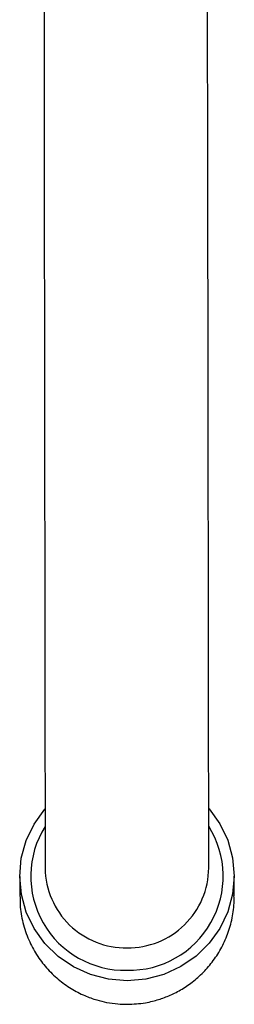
# Model space of a CAD drawing. Header units: millimetres. Extents: x 4095.901 to 4096.076, y 1727.87 to 1728.087.
# Tile 1 of 19: x 4095.976 to 4095.999, y 1727.87 to 1727.979. Entities that reach past the tile are written whole.
import ezdxf

# ---------------------------------------------------------------- set-up
doc = ezdxf.new("R2010")
doc.units = ezdxf.units.MM
doc.layers.add('SANINDUSA', color=3, linetype='Continuous')

msp = doc.modelspace()

# ---------------------------------------------------------------- linework, layer by layer
at = {"layer": 'SANINDUSA'}
for p, q in [((4095.975840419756, 1727.884359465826), (4095.975843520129, 1727.882130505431)), ((4095.999443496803, 1727.882163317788), (4095.999440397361, 1727.884392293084))]:
    msp.add_line(p, q, dxfattribs=at)
at = {"layer": 'SANINDUSA', "flags": 128}
for points in [[(4095.978423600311, 1728.040273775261), (4095.978431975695, 1728.034251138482), (4095.97844077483, 1728.027924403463), (4095.978449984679, 1728.02130130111), (4095.978459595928, 1728.014389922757), (4095.97846959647, 1728.007198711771), (4095.978479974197, 1727.99973645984), (4095.978490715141, 1727.992012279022), (4095.978501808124, 1727.98403561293), (4095.978513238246, 1727.975816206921), (4095.978524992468, 1727.967364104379)], [(4095.996524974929, 1727.967389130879), (4095.996513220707, 1727.975841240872), (4095.996501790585, 1727.98406064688), (4095.996490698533, 1727.992037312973), (4095.996479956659, 1727.999761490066), (4095.996469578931, 1728.007223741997), (4095.996459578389, 1728.014414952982), (4095.996449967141, 1728.021326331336), (4095.996440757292, 1728.027949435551), (4095.996431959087, 1728.03427617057), (4095.996423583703, 1728.040298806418)], [(4095.978524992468, 1727.967364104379), (4095.978531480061, 1727.962699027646), (4095.97853828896, 1727.957802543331), (4095.97854538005, 1727.952703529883), (4095.97855271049, 1727.947432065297), (4095.978560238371, 1727.942019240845), (4095.978567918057, 1727.936496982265), (4095.978575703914, 1727.930897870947), (4095.978583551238, 1727.925254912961)], [(4095.996583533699, 1727.925279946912), (4095.996575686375, 1727.930922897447), (4095.996567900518, 1727.936522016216), (4095.996560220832, 1727.942044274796), (4095.996552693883, 1727.947457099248), (4095.996545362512, 1727.952728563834), (4095.996538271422, 1727.957827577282), (4095.996531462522, 1727.962724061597), (4095.996524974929, 1727.967389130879)], [(4095.978583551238, 1727.925254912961), (4095.978588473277, 1727.921715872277), (4095.978593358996, 1727.918202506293), (4095.978598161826, 1727.914748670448), (4095.978602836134, 1727.911387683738), (4095.978607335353, 1727.908151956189), (4095.978611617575, 1727.90507264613), (4095.978615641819, 1727.902179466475), (4095.97861936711, 1727.899500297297)], [(4095.996619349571, 1727.899525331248), (4095.996615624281, 1727.902204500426), (4095.996611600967, 1727.905097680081), (4095.996607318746, 1727.908176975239), (4095.996602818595, 1727.911412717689), (4095.996598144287, 1727.914773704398), (4095.996593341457, 1727.918227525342), (4095.996588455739, 1727.921740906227), (4095.996583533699, 1727.925279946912)], [(4095.97861936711, 1727.899500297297), (4095.978622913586, 1727.89694985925), (4095.978626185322, 1727.894597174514), (4095.978629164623, 1727.892454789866), (4095.978631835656, 1727.890534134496), (4095.978634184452, 1727.888845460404), (4095.978636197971, 1727.887397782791), (4095.978637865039, 1727.886198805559), (4095.978639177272, 1727.885254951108)], [(4095.996639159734, 1727.885279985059), (4095.9966378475, 1727.88622383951), (4095.996636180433, 1727.887422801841), (4095.996634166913, 1727.888870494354), (4095.996631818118, 1727.890559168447), (4095.996629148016, 1727.892479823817), (4095.996626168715, 1727.894622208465), (4095.996622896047, 1727.896974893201), (4095.996619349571, 1727.899525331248)], [(4095.996630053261, 1727.891827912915), (4095.996669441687, 1727.891782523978), (4095.997851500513, 1727.890141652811), (4095.998723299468, 1727.888325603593), (4095.999258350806, 1727.886389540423), (4095.999440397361, 1727.884392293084), (4095.999263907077, 1727.882394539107), (4095.998734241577, 1727.880457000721), (4095.99786749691, 1727.878638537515), (4095.996690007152, 1727.876994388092), (4095.995237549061, 1727.875574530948), (4095.993554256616, 1727.874422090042), (4095.991691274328, 1727.873572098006), (4095.989705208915, 1727.873050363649), (4095.987656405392, 1727.872872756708), (4095.985607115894, 1727.873044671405), (4095.983619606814, 1727.873560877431), (4095.981754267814, 1727.874405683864), (4095.980067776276, 1727.875553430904), (4095.978611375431, 1727.876969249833), (4095.977429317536, 1727.878610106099), (4095.97655751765, 1727.880426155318), (4095.976022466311, 1727.882362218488), (4095.975840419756, 1727.884359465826), (4095.976016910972, 1727.886357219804), (4095.976546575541, 1727.888294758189), (4095.977413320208, 1727.890113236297), (4095.978590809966, 1727.891757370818), (4095.978630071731, 1727.891802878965)]]:
    msp.add_lwpolyline(points, dxfattribs=at)
at = {"layer": 'SANINDUSA'}
for centre, radius, start, end in [((4095.98741087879, 1727.884372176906), 0.01034818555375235, 148.024425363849, 271.3506691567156), ((4095.987869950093, 1727.884372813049), 0.01034818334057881, 268.8086743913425, 32.13496862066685), ((4095.98751943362, 1727.885373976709), 0.008881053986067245, 180.7679120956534, 270.8512116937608), ((4095.987758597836, 1727.885374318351), 0.008881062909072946, 269.3082055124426, 359.3914015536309)]:
    msp.add_arc(centre, radius, start, end, dxfattribs=at)
for points, knots in [([(4095.975882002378, 1727.882102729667), (4095.975874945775, 1727.881803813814), (4095.975852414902, 1727.880849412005), (4095.976157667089, 1727.879237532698), (4095.976770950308, 1727.877396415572), (4095.977665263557, 1727.875726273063), (4095.978755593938, 1727.874270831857), (4095.980040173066, 1727.873013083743), (4095.98146239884, 1727.871988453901), (4095.9829058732, 1727.87124062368), (4095.984224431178, 1727.870764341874), (4095.985449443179, 1727.870467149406), (4095.986564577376, 1727.870305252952), (4095.987323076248, 1727.870287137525), (4095.987660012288, 1727.870279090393)], [0, 0, 0, 0, 0.04833603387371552, 0.1543310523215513, 0.2631490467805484, 0.361611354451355, 0.4594746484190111, 0.5563304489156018, 0.6513089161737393, 0.741944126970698, 0.8183417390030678, 0.8774091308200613, 0.9455433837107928, 1, 1, 1, 1]), ([(4095.987660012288, 1727.870279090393), (4095.988334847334, 1727.870311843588), (4095.989279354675, 1727.870357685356), (4095.990641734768, 1727.870652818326), (4095.991778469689, 1727.871002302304), (4095.993083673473, 1727.871581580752), (4095.994380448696, 1727.872361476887), (4095.995631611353, 1727.87336079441), (4095.996781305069, 1727.874573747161), (4095.997779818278, 1727.87598775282), (4095.998586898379, 1727.877581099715), (4095.999145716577, 1727.879324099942), (4095.999436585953, 1727.880901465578), (4095.999413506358, 1727.881884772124), (4095.999405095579, 1727.882243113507)], [0, 0, 0, 0, 0.1082999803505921, 0.1515779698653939, 0.223719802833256, 0.2991201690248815, 0.38057879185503, 0.4663726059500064, 0.5558465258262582, 0.6484833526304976, 0.7439291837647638, 0.8419475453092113, 0.9424017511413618, 1, 1, 1, 1])]:
    msp.add_open_spline(points, degree=3, knots=knots, dxfattribs=at)

doc.saveas('drawing.dxf')
